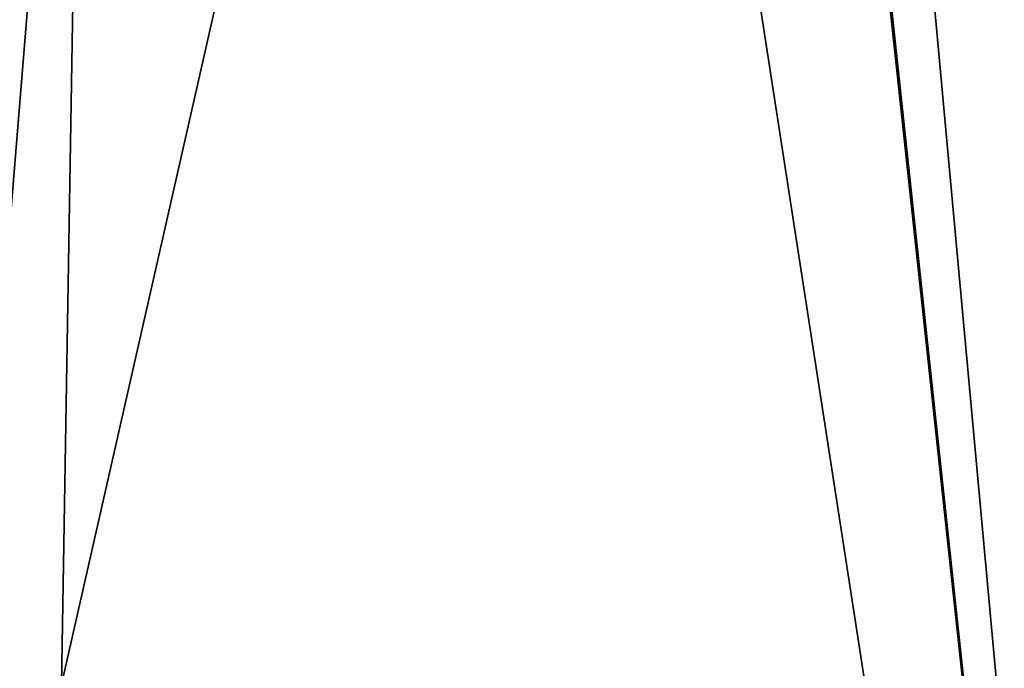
# Model space of a CAD drawing. Header units: millimetres. Extents: x -23 to 23, y 0 to 157.
# Tile 104 of 125: x -13.34 to -9.05, y 128.57 to 131.39. Entities that reach past the tile are written whole.
import ezdxf

# ---------------------------------------------------------------- set-up
doc = ezdxf.new("R2010")
doc.units = ezdxf.units.MM
doc.header["$LTSCALE"] = 65.185185
for name, color, linetype in [('503', 7, 'CONTINUOUS'), ('504', 7, 'CONTINUOUS'), ('763', 7, 'CONTINUOUS'), ('792', 7, 'CONTINUOUS')]:
    doc.layers.add(name, color=color, linetype=linetype)

msp = doc.modelspace()

# ---------------------------------------------------------------- linework, layer by layer
at = {"layer": '503', "linetype": 'Continuous'}
for points in [[(-8.2515, 119.4, 14.2886), (-13.6408, 154.2036, 9.2833), (-14.2889, 119.4, 8.2509), (-8.2515, 119.4, 14.2886)], [(-13.6408, 154.2036, 9.2833), (-8.2515, 119.4, 14.2886), (-10.1527, 137, 13.0067), (-13.6408, 154.2036, 9.2833)], [(-10.1527, 137, 13.0067), (-8.2515, 119.4, 14.2886), (-9.901, 134.7546, 13.1992), (-10.1527, 137, 13.0067)], [(-9.901, 134.7546, 13.1992), (-8.2515, 119.4, 14.2886), (-9.0516, 132.4018, 13.7956), (-9.901, 134.7546, 13.1992)]]:
    msp.add_3dface(points, dxfattribs=at)
at = {"layer": '504', "linetype": 'Continuous'}
for points in [[(-14.7438, 154.2036, -7.4076), (-11.4481, 154.2036, -11.8823), (-14.2889, 119.4, -8.2509), (-14.7438, 154.2036, -7.4076)], [(-14.2889, 119.4, -8.2509), (-11.4481, 154.2036, -11.8823), (-8.2515, 119.4, -14.2886), (-14.2889, 119.4, -8.2509)], [(-11.4481, 154.2036, -11.8823), (-5.1159, 154.2036, -15.6869), (-8.2515, 119.4, -14.2886), (-11.4481, 154.2036, -11.8823)]]:
    msp.add_3dface(points, dxfattribs=at)
at = {"layer": '763', "linetype": 'Continuous'}
for points in [[(-8.1291, 128.5, 11.1921), (-13.1577, 128.5, 4.271), (-7.8936, 151.6887, 10.8647), (-8.1291, 128.5, 11.1921)], [(-13.1577, 128.5, 4.271), (-13.1577, 128.5, -4.271), (-12.7722, 151.6887, 4.1498), (-13.1577, 128.5, 4.271)], [(-7.8936, 151.6887, 10.8647), (-13.1577, 128.5, 4.271), (-12.7722, 151.6887, 4.1498), (-7.8936, 151.6887, 10.8647)], [(-13.1577, 128.5, -4.271), (-8.1291, 128.5, -11.1921), (-12.7721, 151.6887, -4.15), (-13.1577, 128.5, -4.271)], [(-12.7722, 151.6887, 4.1498), (-13.1577, 128.5, -4.271), (-12.7721, 151.6887, -4.15), (-12.7722, 151.6887, 4.1498)], [(-12.7721, 151.6887, -4.15), (-8.1291, 128.5, -11.1921), (-7.8936, 151.6887, -10.8646), (-12.7721, 151.6887, -4.15)]]:
    msp.add_3dface(points, dxfattribs=at)
at = {"layer": '792', "linetype": 'Continuous'}
msp.add_3dface([(-9.0674, 132.4331, 13.7851), (-7.5653, 130.2291, 14.6635), (-5.4207, 132.3079, 16.6905), (-9.0674, 132.4331, 13.7851)], dxfattribs=at)

doc.saveas('drawing.dxf')
